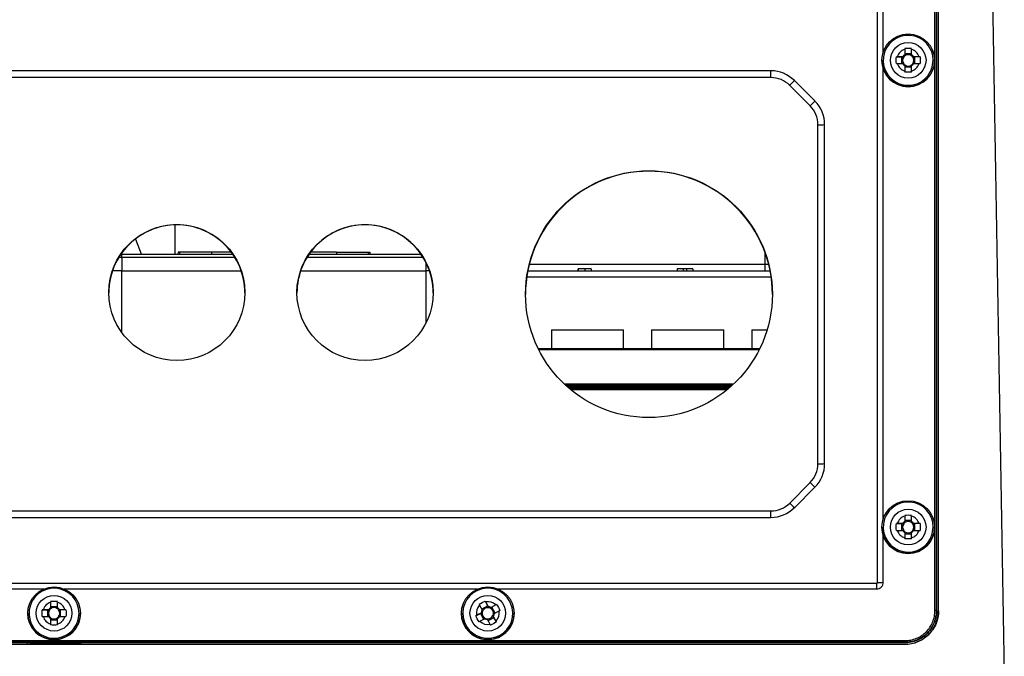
# Model space of a CAD drawing. Header units: millimetres. Extents: x 15231 to 16570, y 10019 to 11489.
# Tile 28 of 206: x 15978 to 16126, y 10321 to 10417. Entities that reach past the tile are written whole.
import ezdxf

# ---------------------------------------------------------------- set-up
doc = ezdxf.new("R2010")
doc.units = ezdxf.units.MM

msp = doc.modelspace()

# ---------------------------------------------------------------- linework, layer by layer
at = {"color": 7, "linetype": 'Continuous', "lineweight": 25}
for p, q in [((16123.79, 10442.4), (16125.95, 10318.48)), ((16115.55, 10328.03), (16115.55, 10423.03)), ((16115.8, 10423.02), (16115.8, 10328.02)), ((16115.8, 10328.02), (16115.8, 10423.02)), ((16115.82, 10328), (16115.82, 10423)), ((16116.05, 10422.99), (16116.05, 10327.99)), ((16116.1, 10327.99), (16116.1, 10422.99)), ((16106.94, 10332.26), (16106.94, 10418.78)), ((16107.81, 10411.81), (16107.81, 10418.79)), ((16111.03, 10412.19), (16111.03, 10411.38)), ((16112.06, 10411.51), (16111.03, 10411.51)), ((16112.06, 10411.38), (16112.06, 10412.19)), ((16107.6, 10410.54), (16107.6, 10410.53)), ((16109.77, 10411.07), (16110.56, 10411.05)), ((16110.73, 10411.07), (16109.92, 10411.07)), ((16109.92, 10410.04), (16110.73, 10410.04)), ((16110.56, 10411.05), (16110.87, 10411.05)), ((16110.56, 10411.05), (16110.56, 10410.04)), ((16112.22, 10411.05), (16112.53, 10411.05)), ((16113.18, 10411.07), (16112.37, 10411.07)), ((16112.37, 10410.04), (16113.18, 10410.04)), ((16113.33, 10411.07), (16112.53, 10411.05)), ((16112.53, 10410.04), (16112.53, 10411.05)), ((16115.16, 10409.53), (16115.3, 10410.54)), ((16115.5, 10410.53), (16115.5, 10410.54)), ((16090.96, 10408.97), (15941.14, 10408.97)), ((16090.96, 10407.95), (16090.96, 10408.97)), ((16107.81, 10341.82), (16107.81, 10409.25)), ((16111.03, 10409.74), (16111.03, 10408.93)), ((16111.03, 10409.55), (16112.06, 10409.55)), ((16112.06, 10408.93), (16112.06, 10409.74)), ((16090.96, 10407.95), (15941.14, 10407.95)), ((16097.57, 10404.44), (16094.49, 10407.51)), ((16096.86, 10403.71), (16093.79, 10406.78)), ((16099.03, 10350.07), (16099.03, 10400.9)), ((16098.03, 10350.05), (16098.03, 10400.88)), ((16001.7, 10381.49), (16001.7, 10385.86)), ((15996.64, 10381.49), (15995.81, 10383.67)), ((16002.13, 10381.79), (16002.12, 10381.49)), ((16002.37, 10381.79), (16002.13, 10381.79)), ((16002.37, 10381.79), (16002.37, 10381.49)), ((16007.13, 10381.79), (16002.37, 10381.79)), ((16007.13, 10381.79), (16007.12, 10381.49)), ((16010.1, 10381.79), (16007.13, 10381.79)), ((16025.87, 10381.79), (16021.99, 10381.79)), ((16025.87, 10381.79), (16025.87, 10381.49)), ((16025.87, 10381.79), (16030.62, 10381.79)), ((16030.62, 10381.79), (16030.62, 10381.49)), ((16030.62, 10381.79), (16030.87, 10381.79)), ((16030.87, 10381.79), (16030.87, 10381.49)), ((15993.7, 10380.99), (15993.25, 10380.99)), ((15993.57, 10381.49), (15993.7, 10381.49)), ((15993.7, 10380.99), (15993.7, 10381.49)), ((15993.7, 10381.49), (16010.32, 10381.49)), ((15993.7, 10380.99), (15993.7, 10378.99)), ((16010.65, 10380.99), (15993.7, 10380.99)), ((16038.85, 10380.99), (16021.45, 10380.99)), ((16021.77, 10381.49), (16038.52, 10381.49)), ((16090.1, 10379.97), (16090.1, 10381.69)), ((15993.7, 10378.99), (15992.3, 10378.99)), ((15993.7, 10369.73), (15993.7, 10378.99)), ((15993.7, 10378.99), (16011.59, 10378.99)), ((16020.5, 10378.99), (16039.3, 10378.99)), ((16039.3, 10378.99), (16039.3, 10380.17)), ((16039.79, 10378.99), (16039.3, 10378.99)), ((16039.3, 10371.22), (16039.3, 10378.99)), ((16054.55, 10378.99), (16090.85, 10378.99)), ((16054.77, 10379.97), (16090.1, 10379.97)), ((16062.06, 10379.29), (16062.06, 10378.99)), ((16062.11, 10379.29), (16062.11, 10378.99)), ((16063.08, 10379.29), (16063.08, 10378.99)), ((16064.05, 10379.29), (16064.05, 10378.99)), ((16076.91, 10379.29), (16076.91, 10378.99)), ((16077.83, 10379.29), (16076.91, 10379.29)), ((16077.83, 10379.29), (16077.83, 10378.99)), ((16078.33, 10379.29), (16077.83, 10379.29)), ((16078.33, 10379.29), (16078.33, 10378.99)), ((16079.25, 10379.29), (16078.33, 10379.29)), ((16079.25, 10379.29), (16079.25, 10378.99)), ((16090.1, 10378.99), (16090.1, 10379.97)), ((16091.01, 10378.01), (16054.38, 10378.01)), ((16058.1, 10370.15), (16058.1, 10367.29)), ((16058.1, 10370.15), (16063.5, 10370.15)), ((16063.5, 10370.15), (16068.9, 10370.15)), ((16068.9, 10367.29), (16068.9, 10370.15)), ((16073.1, 10370.15), (16073.1, 10367.29)), ((16073.1, 10370.15), (16078.5, 10370.15)), ((16078.5, 10370.15), (16083.9, 10370.15)), ((16083.9, 10367.29), (16083.9, 10370.15)), ((16088.1, 10370.15), (16088.1, 10367.29)), ((16088.1, 10370.15), (16090.42, 10370.15)), ((16089.29, 10367.29), (16056.15, 10367.29)), ((16056.15, 10367.29), (16056.15, 10367.2)), ((16089.2, 10367.11), (16056.19, 10367.11)), ((16085.37, 10362), (16060.02, 10362)), ((16085.18, 10361.82), (16060.21, 10361.82)), ((16084.96, 10361.62), (16060.43, 10361.62)), ((16084.87, 10361.54), (16060.52, 10361.54)), ((16084.64, 10361.34), (16060.76, 10361.34)), ((16084.37, 10361.12), (16061.03, 10361.12)), ((16093.79, 10344.15), (16096.86, 10347.22)), ((16094.49, 10343.46), (16097.57, 10346.54)), ((15941.14, 10342.98), (16090.96, 10342.98)), ((15941.14, 10342), (16090.96, 10342)), ((16090.96, 10342), (16090.96, 10342.98)), ((16111.03, 10342.2), (16111.03, 10341.39)), ((16112.06, 10341.39), (16112.06, 10342.2)), ((16107.6, 10340.55), (16107.6, 10340.54)), ((16109.77, 10341.08), (16110.56, 10341.06)), ((16110.73, 10341.09), (16109.92, 10341.09)), ((16110.56, 10341.06), (16110.87, 10341.06)), ((16110.56, 10341.06), (16110.56, 10340.06)), ((16112.06, 10341.52), (16111.03, 10341.52)), ((16112.22, 10341.06), (16112.53, 10341.06)), ((16113.18, 10341.09), (16112.37, 10341.09)), ((16113.33, 10341.08), (16112.53, 10341.06)), ((16112.53, 10340.06), (16112.53, 10341.06)), ((16115.16, 10339.54), (16115.3, 10340.55)), ((16115.5, 10340.54), (16115.5, 10340.55)), ((16107.81, 10332.27), (16107.81, 10339.27)), ((16109.92, 10340.06), (16110.73, 10340.06)), ((16111.03, 10339.75), (16111.03, 10338.94)), ((16111.03, 10339.56), (16112.06, 10339.56)), ((16112.06, 10338.94), (16112.06, 10339.75)), ((16112.37, 10340.06), (16113.18, 10340.06)), ((15925.29, 10332.12), (16106.8, 10332.12)), ((16106.8, 10332.12), (16106.8, 10331.27)), ((15925.29, 10331.27), (15982.02, 10331.27)), ((15985.07, 10331.27), (16047.02, 10331.27)), ((16050.07, 10331.27), (16106.8, 10331.27)), ((15983.03, 10329.28), (15983.03, 10328.47)), ((15984.06, 10328.6), (15983.03, 10328.6)), ((15984.06, 10328.47), (15984.06, 10329.28)), ((16047.32, 10328.84), (16047.7, 10328.13)), ((16048.53, 10328.73), (16047.64, 10328.25)), ((16048.16, 10329.45), (16048.53, 10328.73)), ((16048.61, 10328.61), (16048.23, 10329.32)), ((16048.53, 10328.73), (16048.68, 10328.46)), ((16049.74, 10328.87), (16049.03, 10328.49)), ((16049.87, 10328.94), (16049.17, 10328.54)), ((16052.21, 10328.45), (16051.85, 10329.41)), ((15979.6, 10327.63), (15979.6, 10327.61)), ((15981.77, 10328.16), (15982.56, 10328.13)), ((15982.73, 10328.16), (15981.92, 10328.16)), ((15981.92, 10327.13), (15982.73, 10327.13)), ((15982.56, 10328.13), (15982.87, 10328.13)), ((15982.56, 10328.13), (15982.56, 10327.13)), ((15984.22, 10328.13), (15984.53, 10328.13)), ((15985.18, 10328.16), (15984.37, 10328.16)), ((15984.37, 10327.13), (15985.18, 10327.13)), ((15985.33, 10328.16), (15984.53, 10328.13)), ((15984.53, 10327.13), (15984.53, 10328.13)), ((15987.16, 10326.62), (15987.3, 10327.63)), ((15987.5, 10327.61), (15987.5, 10327.63)), ((16044.6, 10327.63), (16044.6, 10327.61)), ((16046.74, 10327.25), (16047.44, 10327.6)), ((16047.58, 10327.71), (16046.87, 10327.33)), ((16047.44, 10327.6), (16047.71, 10327.75)), ((16047.44, 10327.6), (16047.91, 10326.72)), ((16048.9, 10328.39), (16049.17, 10328.54)), ((16049.64, 10327.65), (16049.17, 10328.54)), ((16049.32, 10327.27), (16049.47, 10327)), ((16049.77, 10326.46), (16049.39, 10327.17)), ((16049.51, 10327.58), (16050.23, 10327.97)), ((16052.5, 10327.61), (16052.5, 10327.63)), ((16115.8, 10328.02), (16115.8, 10328.02)), ((16115.8, 10328.02), (16115.82, 10328)), ((16116.05, 10327.99), (16116.1, 10327.99)), ((15983.03, 10326.83), (15983.03, 10326.02)), ((15983.03, 10326.63), (15984.06, 10326.63)), ((15984.06, 10326.02), (15984.06, 10326.83)), ((16047.36, 10326.42), (16048.07, 10326.8)), ((16048.48, 10326.68), (16048.87, 10325.97)), ((16048.57, 10326.51), (16049.47, 10327)), ((16049.84, 10326.32), (16049.47, 10327)), ((15921.05, 10323.52), (16111.05, 10323.52)), ((16111.05, 10323.27), (15921.05, 10323.27)), ((15921.05, 10323.26), (16111.05, 10323.26)), ((15921.05, 10323.23), (16111.05, 10323.23)), ((15921.05, 10322.99), (15979.53, 10322.99)), ((16111.05, 10322.93), (15921.05, 10322.93)), ((15979.53, 10323.23), (15979.53, 10322.99)), ((15979.53, 10322.99), (15979.55, 10323)), ((15979.55, 10323.23), (15979.55, 10323)), ((15979.55, 10323), (15980.04, 10323)), ((15980.04, 10323), (15980.04, 10323.23)), ((15980.04, 10323), (15980.05, 10322.99)), ((15980.05, 10323.23), (15980.05, 10322.98)), ((15987.05, 10322.98), (15980.05, 10322.98)), ((15987.05, 10323.23), (15987.05, 10322.98)), ((15987.06, 10323), (15987.05, 10322.99)), ((15987.06, 10323.23), (15987.06, 10323)), ((15987.55, 10323), (15987.06, 10323)), ((15987.55, 10323), (15987.55, 10323.23)), ((15987.56, 10322.99), (15987.55, 10323)), ((15987.56, 10322.99), (15987.56, 10323.23)), ((15987.56, 10322.99), (16111.05, 10322.99)), ((16111.05, 10323.52), (16111.05, 10323.27)), ((16111.05, 10323.27), (16111.05, 10323.26)), ((16111.05, 10323.26), (16111.05, 10323.23)), ((16111.05, 10322.99), (16111.05, 10322.93))]:
    msp.add_line(p, q, dxfattribs=at)
at = {"color": 7, "linetype": 'Continuous', "lineweight": 25, "flags": 128}
msp.add_lwpolyline([(16044.6, 10327.61), (16044.67, 10326.85), (16045.07, 10325.74)], dxfattribs=at)
at = {"color": 7, "linetype": 'Continuous', "lineweight": 25}
for centre, radius in [((16111.55, 10410.54), 3.95), ((16111.55, 10410.54), 2.67), ((16072.7, 10375.47), 18.5), ((16001.95, 10375.72), 10.2), ((16030.15, 10375.72), 10.2), ((16111.55, 10340.55), 3.95), ((16111.55, 10340.55), 2.67), ((15983.55, 10327.62), 3.95), ((16048.55, 10327.62), 3.95), ((15983.55, 10327.63), 2.67), ((16048.55, 10327.63), 2.67)]:
    msp.add_circle(centre, radius, dxfattribs=at)
for centre, radius, start, end in [((16111.55, 10410.54), 3.75, 359.9984, 344.3494), ((16111.55, 10410.56), 1.71, 107.5439, 162.4473), ((16111.55, 10410.56), 0.969, 122.0879, 147.9034), ((16111.55, 10410.53), 0.851, 52.764, 127.236), ((16111.55, 10410.56), 1.71, 17.5527, 72.4561), ((16111.55, 10410.56), 0.969, 32.0966, 57.9121), ((16111.55, 10410.53), 3.95, 180.0064, 359.9936), ((16111.55, 10410.56), 1.71, 197.5527, 252.4561), ((16111.55, 10410.53), 0.851, 142.7538, 217.2462), ((16111.55, 10410.56), 0.969, 212.0966, 237.9121), ((16111.55, 10410.53), 0.851, 127.2367, 142.7545), ((16111.55, 10410.53), 0.851, 217.2455, 232.7633), ((16111.55, 10410.53), 0.851, 232.764, 307.236), ((16111.55, 10410.53), 0.851, 37.2455, 52.7633), ((16111.55, 10410.56), 1.71, 287.5439, 342.4473), ((16111.55, 10410.56), 0.969, 302.0879, 327.9034), ((16111.55, 10410.53), 0.851, 307.2367, 322.7545), ((16111.55, 10410.53), 0.851, 322.7538, 37.2462), ((16090.96, 10403.97), 5, 45.0054, 90.0008), ((16090.96, 10403.95), 4, 45.0054, 90.0008), ((16078.98, 10421.95), 21.2, 314.3258, 317.0625), ((16082.05, 10418.88), 21.2, 314.3258, 317.0625), ((16094.03, 10400.9), 5, 0.0008, 45.0054), ((16094.03, 10400.88), 4, 0.0008, 45.0054), ((16098.28, 10415.22), 14.34, 269.0014, 272.9983), ((16072.7, 10375.41), 18.5, 89.9953, 179.9959), ((16072.7, 10375.41), 18.5, 0.0041, 90.0047), ((16001.95, 10375.66), 10.2, 89.9954, 179.9958), ((16001.95, 10375.66), 10.2, 0.0038, 90.005), ((16030.15, 10375.66), 10.2, 89.9954, 179.9958), ((16030.15, 10375.66), 10.2, 0.0038, 90.005), ((16094.03, 10350.05), 4, 314.9946, 359.9992), ((16094.03, 10350.07), 5, 314.9946, 359.9992), ((16098.28, 10364.39), 14.34, 269.0014, 272.9983), ((16110.72, 10360.73), 19.35, 224.2583, 227.1824), ((16090.96, 10346.98), 4, 269.9992, 314.9946), ((16090.96, 10347), 5, 269.9992, 314.9946), ((16107.65, 10357.66), 19.35, 224.2583, 227.1824), ((16111.55, 10340.55), 3.75, 359.9984, 344.3494), ((16111.55, 10340.57), 1.71, 107.5439, 162.4473), ((16111.55, 10340.57), 1.71, 17.5527, 72.4561), ((16111.55, 10340.54), 3.95, 180.0064, 359.9936), ((16111.55, 10340.54), 0.851, 142.7538, 217.2462), ((16111.55, 10340.57), 0.969, 122.0879, 147.9034), ((16111.55, 10340.54), 0.851, 127.2367, 142.7545), ((16111.55, 10340.54), 0.851, 52.764, 127.236), ((16111.55, 10340.57), 0.969, 32.0966, 57.9121), ((16111.55, 10340.54), 0.851, 37.2455, 52.7633), ((16111.55, 10340.54), 0.851, 322.7538, 37.2462), ((16111.55, 10340.57), 1.71, 197.5527, 252.4561), ((16111.55, 10340.57), 0.969, 212.0966, 237.9121), ((16111.55, 10340.54), 0.851, 217.2455, 232.7633), ((16111.55, 10340.54), 0.851, 232.764, 307.236), ((16111.55, 10340.57), 1.71, 287.5439, 342.4473), ((16111.55, 10340.57), 0.969, 302.0879, 327.9034), ((16111.55, 10340.54), 0.851, 307.2367, 322.7545), ((16106.8, 10332.27), 1, 269.9956, 359.9956), ((16106.8, 10332.26), 0.138, 269.9956, 359.9956), ((16107.04, 10365.88), 33.62, 269.8393, 271.3153), ((15983.55, 10327.63), 3.75, 359.9984, 344.3494), ((16048.55, 10327.63), 3.75, 28.3304, 12.6811), ((15983.55, 10327.65), 1.71, 107.5439, 162.4473), ((15983.55, 10327.65), 1.71, 17.5527, 72.4561), ((16048.55, 10327.65), 1.71, 135.8704, 190.7804), ((16048.55, 10327.65), 1.71, 45.8818, 100.7786), ((16048.55, 10327.65), 0.969, 60.4241, 86.2363), ((15983.55, 10327.61), 3.95, 180.0064, 359.9936), ((15983.55, 10327.65), 1.71, 197.5527, 252.4561), ((15983.55, 10327.62), 0.851, 142.7538, 217.2462), ((15983.55, 10327.65), 0.969, 122.0879, 147.9034), ((15983.55, 10327.65), 0.969, 212.0966, 237.9121), ((15983.55, 10327.62), 0.851, 127.2367, 142.7545), ((15983.55, 10327.62), 0.851, 52.764, 127.236), ((15983.55, 10327.65), 0.969, 32.0966, 57.9121), ((15983.55, 10327.62), 0.851, 37.2455, 52.7633), ((15983.55, 10327.65), 1.71, 287.5439, 342.4473), ((15983.55, 10327.65), 0.969, 302.0879, 327.9034), ((15983.55, 10327.62), 0.851, 322.7538, 37.2462), ((16048.55, 10327.62), 3.95, 208.3315, 359.9921), ((16048.55, 10327.65), 0.969, 150.416, 176.2347), ((16048.55, 10327.62), 0.851, 171.0875, 245.5753), ((16048.55, 10327.62), 0.851, 155.5655, 171.0853), ((16048.55, 10327.62), 0.851, 81.0858, 155.5624), ((16048.55, 10327.62), 0.851, 261.0858, 335.5624), ((16048.55, 10327.62), 0.851, 65.5723, 81.0881), ((16048.55, 10327.62), 0.851, 351.0875, 65.5753), ((16048.55, 10327.62), 0.851, 335.5655, 351.0853), ((16048.55, 10327.65), 0.969, 330.416, 356.2347), ((16048.55, 10327.65), 1.71, 315.8704, 10.7804), ((16115.61, 10324.37), 3.66, 87.0505, 90.9671), ((15983.55, 10327.62), 0.851, 217.2455, 232.7633), ((15983.55, 10327.62), 0.851, 232.764, 307.236), ((15983.55, 10327.62), 0.851, 307.2367, 322.7545), ((16048.55, 10327.65), 1.71, 225.8818, 280.7786), ((16048.55, 10327.65), 0.969, 240.4241, 266.2363), ((16048.55, 10327.62), 0.851, 245.5723, 261.0881)]:
    msp.add_arc(centre, radius, start, end, dxfattribs=at)
for points in [[(16111.03, 10412.34), (16111.37, 10412.36), (16111.72, 10412.36), (16112.06, 10412.34)], [(16109.77, 10410.04), (16109.74, 10410.38), (16109.74, 10410.73), (16109.77, 10411.07)], [(16109.92, 10411.07), (16109.87, 10411.07), (16109.82, 10411.07), (16109.77, 10411.07)], [(16109.77, 10410.04), (16109.82, 10410.04), (16109.87, 10410.04), (16109.92, 10410.04)], [(16110.73, 10411.07), (16110.77, 10411.06), (16110.82, 10411.05), (16110.87, 10411.05)], [(16110.73, 10410.04), (16110.77, 10410.03), (16110.82, 10410.03), (16110.87, 10410.02)], [(16112.37, 10411.07), (16112.32, 10411.06), (16112.27, 10411.05), (16112.22, 10411.05)], [(16112.37, 10410.04), (16112.32, 10410.03), (16112.27, 10410.03), (16112.22, 10410.02)], [(16113.33, 10411.07), (16113.28, 10411.07), (16113.23, 10411.07), (16113.18, 10411.07)], [(16113.18, 10410.04), (16113.23, 10410.04), (16113.28, 10410.04), (16113.33, 10410.04)], [(16113.33, 10411.07), (16113.35, 10410.74), (16113.35, 10410.38), (16113.33, 10410.04)], [(16111.03, 10408.93), (16111.03, 10408.88), (16111.03, 10408.83), (16111.03, 10408.78)], [(16112.06, 10408.78), (16111.72, 10408.76), (16111.37, 10408.76), (16111.03, 10408.78)], [(16112.06, 10408.78), (16112.06, 10408.83), (16112.06, 10408.88), (16112.06, 10408.93)], [(16111.03, 10342.35), (16111.37, 10342.37), (16111.72, 10342.37), (16112.06, 10342.35)], [(16109.77, 10340.05), (16109.74, 10340.39), (16109.74, 10340.75), (16109.77, 10341.08)], [(16109.92, 10341.09), (16109.87, 10341.08), (16109.82, 10341.08), (16109.77, 10341.08)], [(16110.73, 10341.09), (16110.77, 10341.08), (16110.82, 10341.07), (16110.87, 10341.06)], [(16112.37, 10341.09), (16112.32, 10341.08), (16112.27, 10341.07), (16112.22, 10341.06)], [(16113.33, 10341.08), (16113.28, 10341.08), (16113.23, 10341.08), (16113.18, 10341.09)], [(16113.33, 10341.08), (16113.35, 10340.75), (16113.35, 10340.39), (16113.33, 10340.05)], [(16109.77, 10340.05), (16109.82, 10340.05), (16109.87, 10340.05), (16109.92, 10340.06)], [(16110.73, 10340.06), (16110.77, 10340.05), (16110.82, 10340.04), (16110.87, 10340.03)], [(16111.03, 10338.94), (16111.03, 10338.89), (16111.03, 10338.84), (16111.03, 10338.79)], [(16112.06, 10338.79), (16112.06, 10338.84), (16112.06, 10338.89), (16112.06, 10338.94)], [(16112.37, 10340.06), (16112.32, 10340.05), (16112.27, 10340.04), (16112.22, 10340.03)], [(16113.18, 10340.06), (16113.23, 10340.05), (16113.28, 10340.05), (16113.33, 10340.05)], [(16112.06, 10338.79), (16111.72, 10338.77), (16111.37, 10338.77), (16111.03, 10338.79)], [(15983.03, 10329.42), (15983.37, 10329.45), (15983.72, 10329.45), (15984.06, 10329.42)], [(16047.25, 10328.97), (16047.54, 10329.15), (16047.85, 10329.32), (16048.16, 10329.45)], [(16047.25, 10328.97), (16047.27, 10328.92), (16047.3, 10328.88), (16047.32, 10328.84)], [(16048.23, 10329.32), (16048.2, 10329.37), (16048.18, 10329.41), (16048.16, 10329.45)], [(16048.61, 10328.61), (16048.63, 10328.56), (16048.66, 10328.51), (16048.68, 10328.46)], [(16049.87, 10328.94), (16049.82, 10328.92), (16049.78, 10328.9), (16049.74, 10328.87)], [(16049.87, 10328.94), (16050.05, 10328.66), (16050.22, 10328.35), (16050.36, 10328.04)], [(15981.77, 10327.13), (15981.74, 10327.47), (15981.74, 10327.82), (15981.77, 10328.16)], [(15981.92, 10328.16), (15981.87, 10328.16), (15981.82, 10328.16), (15981.77, 10328.16)], [(15981.77, 10327.13), (15981.82, 10327.13), (15981.87, 10327.13), (15981.92, 10327.13)], [(15982.73, 10328.16), (15982.77, 10328.15), (15982.82, 10328.14), (15982.87, 10328.13)], [(15982.73, 10327.13), (15982.77, 10327.12), (15982.82, 10327.11), (15982.87, 10327.1)], [(15984.37, 10328.16), (15984.32, 10328.15), (15984.27, 10328.14), (15984.22, 10328.13)], [(15984.37, 10327.13), (15984.32, 10327.12), (15984.27, 10327.11), (15984.22, 10327.1)], [(15985.33, 10328.16), (15985.28, 10328.16), (15985.23, 10328.16), (15985.18, 10328.16)], [(15985.18, 10327.13), (15985.23, 10327.13), (15985.28, 10327.13), (15985.33, 10327.13)], [(15985.33, 10328.16), (15985.35, 10327.82), (15985.35, 10327.47), (15985.33, 10327.13)], [(16046.87, 10327.33), (16046.82, 10327.3), (16046.78, 10327.28), (16046.74, 10327.25)], [(16047.23, 10326.35), (16047.04, 10326.63), (16046.88, 10326.95), (16046.74, 10327.25)], [(16047.58, 10327.71), (16047.62, 10327.72), (16047.66, 10327.74), (16047.71, 10327.75)], [(16047.7, 10328.13), (16047.73, 10328.07), (16047.75, 10328.02), (16047.77, 10327.97)], [(16049.03, 10328.49), (16048.98, 10328.46), (16048.94, 10328.43), (16048.9, 10328.39)], [(16049.39, 10327.17), (16049.37, 10327.2), (16049.35, 10327.23), (16049.32, 10327.27)], [(16049.51, 10327.58), (16049.47, 10327.55), (16049.43, 10327.52), (16049.39, 10327.49)], [(16050.23, 10327.97), (16050.27, 10327.99), (16050.31, 10328.01), (16050.36, 10328.04)], [(15983.03, 10326.02), (15983.03, 10325.97), (15983.03, 10325.92), (15983.03, 10325.87)], [(15984.06, 10325.87), (15983.72, 10325.84), (15983.37, 10325.84), (15983.03, 10325.87)], [(15984.06, 10325.87), (15984.06, 10325.92), (15984.06, 10325.97), (15984.06, 10326.02)], [(16047.23, 10326.35), (16047.27, 10326.37), (16047.31, 10326.4), (16047.36, 10326.42)], [(16048.07, 10326.8), (16048.11, 10326.82), (16048.15, 10326.83), (16048.2, 10326.84)], [(16048.48, 10326.68), (16048.46, 10326.71), (16048.44, 10326.74), (16048.42, 10326.78)], [(16048.87, 10325.97), (16048.89, 10325.92), (16048.91, 10325.88), (16048.94, 10325.84)], [(16049.84, 10326.32), (16049.56, 10326.14), (16049.25, 10325.98), (16048.94, 10325.84)], [(16049.84, 10326.32), (16049.82, 10326.37), (16049.8, 10326.41), (16049.77, 10326.46)]]:
    msp.add_open_spline(points, degree=3, dxfattribs=at)
for points, knots in [([(16063.08, 10379.29), (16063.05, 10379.29), (16063, 10379.29), (16062.92, 10379.29), (16062.84, 10379.29), (16062.77, 10379.29), (16062.71, 10379.29), (16062.65, 10379.29), (16062.59, 10379.29), (16062.53, 10379.29), (16062.46, 10379.29), (16062.38, 10379.29), (16062.31, 10379.29), (16062.25, 10379.29), (16062.2, 10379.29), (16062.16, 10379.29), (16062.13, 10379.29), (16062.12, 10379.29), (16062.11, 10379.29)], [0, 0, 0, 0, 0.070538, 0.136643, 0.19843, 0.255974, 0.309795, 0.359633, 0.405792, 0.448643, 0.528319, 0.60374, 0.675825, 0.745624, 0.812974, 0.877093, 0.939514, 1, 1, 1, 1]), ([(16064.05, 10379.29), (16064.05, 10379.29), (16064.05, 10379.29), (16064.04, 10379.29), (16064.04, 10379.29), (16064.04, 10379.29), (16064.03, 10379.29), (16064.02, 10379.29), (16064.02, 10379.29), (16064, 10379.29), (16063.98, 10379.29), (16063.95, 10379.29), (16063.91, 10379.29), (16063.86, 10379.29), (16063.8, 10379.29), (16063.73, 10379.29), (16063.65, 10379.29), (16063.58, 10379.29), (16063.51, 10379.29), (16063.46, 10379.29), (16063.41, 10379.29), (16063.35, 10379.29), (16063.29, 10379.29), (16063.22, 10379.29), (16063.15, 10379.29), (16063.11, 10379.29), (16063.08, 10379.29)], [0, 0, 0, 0, 0.0589823, 0.1133328, 0.163067, 0.2087208, 0.2498111, 0.2863292, 0.318613, 0.3466762, 0.3970894, 0.4451089, 0.4918155, 0.5376356, 0.5839775, 0.631445, 0.6813199, 0.7338446, 0.7614902, 0.7906005, 0.8211994, 0.8533896, 0.8872957, 0.9232167, 0.9606751, 1, 1, 1, 1]), ([(16090.1, 10379.97), (16090.1, 10379.97), (16090.24, 10379.97), (16090.38, 10379.97), (16090.51, 10379.97)], [0, 0, 0, 0, 0.000143, 1, 1, 1, 1]), ([(16111.05, 10323.52), (16111.34, 10323.52), (16111.64, 10323.55), (16112.22, 10323.67), (16112.5, 10323.76), (16113.05, 10323.98), (16113.31, 10324.12), (16113.8, 10324.45), (16114.03, 10324.64), (16114.44, 10325.05), (16114.63, 10325.28), (16114.96, 10325.77), (16115.1, 10326.03), (16115.32, 10326.58), (16115.41, 10326.86), (16115.52, 10327.44), (16115.55, 10327.73), (16115.55, 10328.03)], [0, 0, 0, 0, 0.125, 0.125, 0.25, 0.25, 0.375, 0.375, 0.5, 0.5, 0.625, 0.625, 0.75, 0.75, 0.875, 0.875, 1, 1, 1, 1]), ([(16115.8, 10328.02), (16115.8, 10327.87), (16115.79, 10327.71), (16115.76, 10327.4), (16115.74, 10327.25), (16115.65, 10326.8), (16115.56, 10326.49), (16115.32, 10325.92), (16115.18, 10325.65), (16114.83, 10325.13), (16114.63, 10324.89), (16114.19, 10324.45), (16113.96, 10324.25), (16113.44, 10323.9), (16113.16, 10323.76), (16112.59, 10323.52), (16112.29, 10323.42), (16111.67, 10323.3), (16111.36, 10323.27), (16111.05, 10323.27)], [0, 0, 0, 0, 0.0625, 0.0625, 0.125, 0.125, 0.25, 0.25, 0.375, 0.375, 0.5, 0.5, 0.625, 0.625, 0.75, 0.75, 0.875, 0.875, 1, 1, 1, 1]), ([(16111.05, 10323.26), (16111.67, 10323.26), (16112.29, 10323.39), (16113.16, 10323.75), (16113.43, 10323.89), (16113.95, 10324.24), (16114.19, 10324.44), (16114.63, 10324.88), (16114.83, 10325.11), (16115.17, 10325.63), (16115.32, 10325.91), (16115.68, 10326.77), (16115.8, 10327.4), (16115.8, 10328.02)], [0, 0, 0, 0, 0.25, 0.25, 0.375, 0.375, 0.5, 0.5, 0.625, 0.625, 0.75, 0.75, 1, 1, 1, 1]), ([(16111.05, 10323.23), (16111.67, 10323.23), (16112.3, 10323.35), (16113.16, 10323.71), (16113.44, 10323.86), (16113.96, 10324.2), (16114.2, 10324.41), (16114.64, 10324.85), (16114.84, 10325.09), (16115.19, 10325.61), (16115.34, 10325.89), (16115.69, 10326.75), (16115.82, 10327.38), (16115.82, 10328)], [0, 0, 0, 0, 0.25, 0.25, 0.375, 0.375, 0.5, 0.5, 0.625, 0.625, 0.75, 0.75, 1, 1, 1, 1]), ([(16116.1, 10327.99), (16116.1, 10327.65), (16116.07, 10327.32), (16115.94, 10326.68), (16115.84, 10326.37), (16115.59, 10325.75), (16115.43, 10325.46), (16115.16, 10325.05), (16115.06, 10324.91), (16114.85, 10324.66), (16114.74, 10324.53), (16114.39, 10324.18), (16114.13, 10323.97), (16113.59, 10323.61), (16113.29, 10323.45), (16112.68, 10323.19), (16112.37, 10323.1), (16111.71, 10322.97), (16111.38, 10322.93), (16111.05, 10322.93)], [0, 0, 0, 0, 0.125, 0.125, 0.25, 0.25, 0.375, 0.375, 0.4375, 0.4375, 0.5, 0.5, 0.625, 0.625, 0.75, 0.75, 0.875, 0.875, 1, 1, 1, 1]), ([(16111.05, 10322.99), (16111.7, 10322.99), (16112.36, 10323.12), (16113.57, 10323.62), (16114.12, 10323.99), (16115.05, 10324.91), (16115.42, 10325.47), (16115.92, 10326.68), (16116.05, 10327.33), (16116.05, 10327.99)], [0, 0, 0, 0, 0.392699, 0.392699, 0.785398, 0.785398, 1.178097, 1.178097, 1.570796, 1.570796, 1.570796, 1.570796])]:
    msp.add_open_spline(points, degree=3, knots=knots, dxfattribs=at)

doc.saveas('drawing.dxf')
